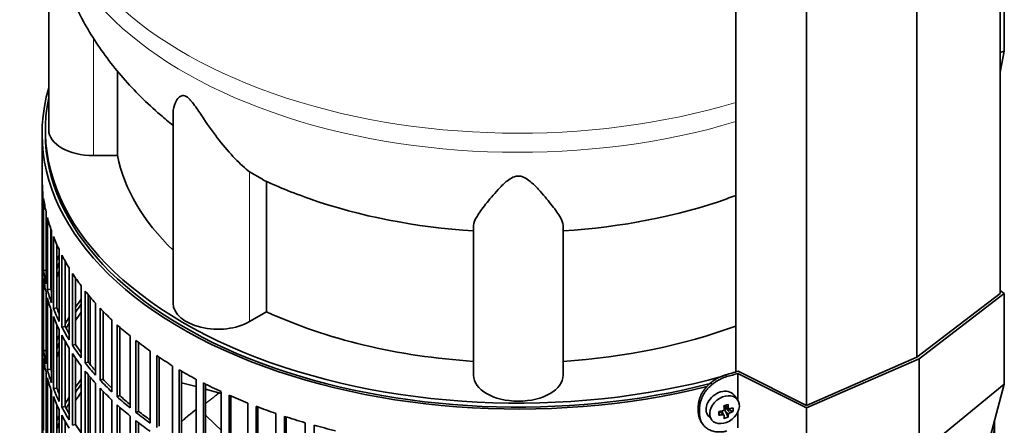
# Model space of a CAD drawing. Header units: millimetres. Extents: x 372 to 1264, y -1719 to 1600.
# Tile 7 of 26: x 964 to 1261, y -1412 to -1290. Entities that reach past the tile are written whole.
import ezdxf

# ---------------------------------------------------------------- set-up
doc = ezdxf.new("R2010")
doc.units = ezdxf.units.MM
for name, color, linetype in [('M5X8_UNI7687', 7, 'Continuous'), ('MID_454-3', 7, 'Continuous'), ('VSI344-454_FILTR', 7, 'Continuous'), ('VSI344-454_SUPPO', 7, 'Continuous'), ('VSI344-454_TERMI', 7, 'Continuous'), ('VSI454_DIFFUSORE', 7, 'Continuous')]:
    doc.layers.add(name, color=color, linetype=linetype)

# ---------------------------------------------------------------- blocks, each defined once
blk = doc.blocks.new('SE4')
at = {"layer": 'M5X8_UNI7687', "color": 7, "linetype": 'Continuous', "lineweight": 35}
for p, q in [((1180.38, -1404.74), (1179.38, -1403.38)), ((1174.78, -1409.4), (1175.14, -1408.22)), ((1176.31, -1409.39), (1175.61, -1408.14)), ((1176.57, -1406.45), (1177.74, -1407.45)), ((1177.53, -1410.01), (1176.62, -1408.03)), ((1176.65, -1406.52), (1176.65, -1407.4)), ((1179.02, -1408.26), (1177.07, -1407.51)), ((1171.61, -1409.66), (1172.71, -1410.93))]:
    blk.add_line(p, q, dxfattribs=at)
at = {"layer": 'M5X8_UNI7687', "color": 4, "linetype": 'Continuous', "lineweight": 9}
for p, q in [((1175.89, -1409.25), (1175.3, -1408.19)), ((1177.63, -1409.19), (1176.62, -1408.03)), ((1176.7, -1406.42), (1177.63, -1407.21)), ((1177.07, -1407.51), (1178.08, -1408.66))]:
    blk.add_line(p, q, dxfattribs=at)
at = {"layer": 'M5X8_UNI7687', "color": 7, "linetype": 'Continuous', "lineweight": 35}
for centre, major_axis, ratio, start_param, end_param in [((1175.42, -1406.44), (3.89, 3.14), 0.739997, 0, 3.172175), ((1175.42, -1406.44), (3.89, 3.14), 0.739997, 6.252603, 6.283185), ((1172.81, -1403.33), (9.99, 0.43), 0.510658, -1.393505, -1.278945), ((1176.51, -1403.6), (-1.01, -9.2), 0.152739, -1.021742, -0.87205), ((1173.73, -1406.85), (8.97, 2.29), 0.035701, -1.293098, -1.143406), ((1172.95, -1403.16), (2.06, -9.79), 0.279258, 1.046834, 1.161394), ((1176.88, -1407.69), (0.391, 0.312), 0.744948, 1.56038, 2.087178), ((1177.08, -1407.92), (-0.449, 0.845), 0.482969, 0.934611, 1.452812), ((1177.08, -1407.92), (-0.837, 0.408), 0.40333, 4.914112, 5.432313), ((1172.67, -1403.24), (3.16, -9.49), 0.408248, 1.007206, 1.121766), ((1172.81, -1403.33), (9.99, 0.43), 0.510658, -1.036687, -0.922127), ((1172.81, -1403.07), (9.99, -0.48), 0.639648, -0.984117, -0.869557), ((1170.96, -1405.1), (6.65, -6.44), 0.71261, 0.529363, 0.679055), ((1172.81, -1403.07), (9.99, -0.48), 0.639648, -1.340934, -1.226375), ((1172.95, -1403.16), (2.06, -9.79), 0.279258, 0.690017, 0.804576), ((1173.73, -1401.85), (7.61, -5.28), 0.901051, 5.557555, 5.707247), ((1172.67, -1403.24), (3.16, -9.49), 0.408248, 0.650389, 0.764948)]:
    blk.add_ellipse(centre, major_axis=major_axis, ratio=ratio, start_param=start_param, end_param=end_param, dxfattribs=at)
blk.add_ellipse((1176.48, -1407.74), major_axis=(-3.84, -3.1), ratio=0.739997, dxfattribs=at)
for points in [[(1175.89, -1408.09), (1175.91, -1408.09), (1175.94, -1408.08), (1175.99, -1408.06), (1176.03, -1408.04), (1176.07, -1408.02), (1176.11, -1407.99), (1176.15, -1407.97), (1176.19, -1407.93), (1176.22, -1407.9), (1176.25, -1407.86), (1176.28, -1407.82), (1176.3, -1407.78), (1176.32, -1407.73), (1176.33, -1407.69), (1176.34, -1407.65), (1176.34, -1407.61), (1176.34, -1407.58), (1176.34, -1407.56)], [(1177.63, -1407.21), (1177.63, -1407.23), (1177.63, -1407.26), (1177.64, -1407.3), (1177.66, -1407.33), (1177.67, -1407.37), (1177.69, -1407.4), (1177.72, -1407.43), (1177.74, -1407.45), (1177.77, -1407.48), (1177.81, -1407.5), (1177.84, -1407.51), (1177.88, -1407.52), (1177.92, -1407.52), (1177.96, -1407.52), (1178, -1407.52), (1178.04, -1407.51), (1178.07, -1407.5), (1178.08, -1407.5)], [(1178.08, -1408.66), (1178.07, -1408.66), (1178.04, -1408.68), (1178, -1408.7), (1177.96, -1408.72), (1177.92, -1408.75), (1177.88, -1408.77), (1177.84, -1408.81), (1177.81, -1408.84), (1177.77, -1408.88), (1177.74, -1408.92), (1177.72, -1408.95), (1177.69, -1408.99), (1177.67, -1409.03), (1177.66, -1409.07), (1177.64, -1409.11), (1177.63, -1409.15), (1177.63, -1409.17), (1177.63, -1409.19)], [(1176.34, -1409.53), (1176.34, -1409.52), (1176.34, -1409.49), (1176.34, -1409.46), (1176.33, -1409.43), (1176.32, -1409.4), (1176.3, -1409.37), (1176.28, -1409.34), (1176.25, -1409.32), (1176.22, -1409.3), (1176.19, -1409.28), (1176.15, -1409.26), (1176.11, -1409.25), (1176.07, -1409.24), (1176.03, -1409.24), (1175.99, -1409.24), (1175.94, -1409.24), (1175.91, -1409.25), (1175.89, -1409.25)]]:
    blk.add_open_spline(points, degree=3, dxfattribs=at)
at = {"layer": 'MID_454-3', "color": 7, "linetype": 'Continuous', "lineweight": 35}
for p, q in [((1259.48, -1372.78), (1259.48, -784.23)), ((1234.42, -1391.98), (1234.42, -803.19)), ((1179.87, -807.51), (1179.87, -1396.37)), ((1201.16, -1406.45), (1201.16, -817.66))]:
    blk.add_line(p, q, dxfattribs=at)
at = {"layer": 'VSI344-454_FILTR', "color": 7, "linetype": 'Continuous', "lineweight": 35}
for p, q in [((970.85, -1324.7), (970.85, -1564.75)), ((970.86, -1360.06), (970.86, -1338.42)), ((971.11, -1364.12), (971.11, -1342.48)), ((971.31, -1365.84), (971.31, -1344.2)), ((972.05, -1369.88), (972.05, -1348.24)), ((972.47, -1371.58), (972.47, -1349.94)), ((973.45, -1371.48), (973.45, -1353.25)), ((973.69, -1375.58), (973.69, -1353.94)), ((974.31, -1377.27), (974.31, -1355.63)), ((975.28, -1377.13), (975.28, -1357.98)), ((971.11, -1360.06), (970.86, -1360.06)), ((976.01, -1381.21), (976.01, -1359.57)), ((976.83, -1382.86), (976.83, -1361.23)), ((970.86, -1384.15), (970.86, -1362.51)), ((977.78, -1382.68), (977.78, -1363)), ((971.11, -1388.21), (971.11, -1366.57)), ((972.05, -1365.79), (971.31, -1365.84)), ((979, -1386.73), (979, -1365.09)), ((980.02, -1388.34), (980.02, -1366.71)), ((971.31, -1389.92), (971.31, -1368.29)), ((980.95, -1388.13), (980.95, -1368.09)), ((982.66, -1392.11), (982.66, -1370.47)), ((972.05, -1393.96), (972.05, -1372.33)), ((973.45, -1371.48), (972.47, -1371.58)), ((983.87, -1393.68), (983.87, -1372.04)), ((984.77, -1393.43), (984.77, -1373.16)), ((972.47, -1395.67), (972.47, -1374.03)), ((986.96, -1397.33), (986.96, -1375.7)), ((973.45, -1395.57), (973.45, -1377.34)), ((973.69, -1399.67), (973.69, -1378.03)), ((975.28, -1377.13), (974.31, -1377.27)), ((988.36, -1398.85), (988.36, -1377.22)), ((989.22, -1398.56), (989.22, -1378.12)), ((974.31, -1401.35), (974.31, -1379.72)), ((975.28, -1401.21), (975.28, -1382.06)), ((991.88, -1402.37), (991.88, -1380.73)), ((993.46, -1403.83), (993.46, -1382.19)), ((971.11, -1384.14), (970.86, -1384.15)), ((976.01, -1405.29), (976.01, -1383.66)), ((977.78, -1382.68), (976.83, -1382.86)), ((976.83, -1406.95), (976.83, -1385.31)), ((994.28, -1403.51), (994.28, -1382.93)), ((970.86, -1408.23), (970.86, -1386.6)), ((977.78, -1406.77), (977.78, -1387.08)), ((980.95, -1388.13), (980.02, -1388.34)), ((997.39, -1407.2), (997.39, -1385.56)), ((999.14, -1408.59), (999.14, -1386.95)), ((999.93, -1408.24), (999.93, -1387.56)), ((971.11, -1412.29), (971.11, -1390.66)), ((972.05, -1389.88), (971.31, -1389.92)), ((979, -1410.81), (979, -1389.17)), ((980.02, -1412.43), (980.02, -1390.79)), ((1003.47, -1411.79), (1003.47, -1390.15)), ((971.31, -1414.01), (971.31, -1392.37)), ((980.95, -1412.21), (980.95, -1392.18)), ((984.77, -1393.43), (983.87, -1393.68)), ((1005.39, -1413.11), (1005.39, -1391.47)), ((1006.13, -1412.72), (1006.13, -1391.97)), ((972.05, -1418.05), (972.05, -1396.41)), ((973.45, -1395.57), (972.47, -1395.67)), ((982.66, -1416.2), (982.66, -1394.56)), ((983.87, -1417.77), (983.87, -1396.13)), ((984.77, -1417.52), (984.77, -1397.24)), ((1010.1, -1416.13), (1010.1, -1394.49)), ((1012.17, -1417.37), (1012.17, -1395.73)), ((1012.86, -1416.95), (1012.86, -1396.13)), ((972.47, -1419.76), (972.47, -1398.12)), ((986.96, -1421.42), (986.96, -1399.78)), ((989.22, -1398.56), (988.36, -1398.85)), ((1017.23, -1420.19), (1017.23, -1398.55)), ((1019.45, -1421.34), (1019.45, -1399.7)), ((1020.09, -1420.9), (1020.09, -1400.03)), ((973.45, -1419.65), (973.45, -1401.43)), ((973.69, -1423.76), (973.69, -1402.12)), ((975.28, -1401.21), (974.31, -1401.35)), ((988.36, -1422.94), (988.36, -1401.3)), ((989.22, -1422.65), (989.22, -1402.21)), ((1024.84, -1423.95), (1024.84, -1402.32)), ((1171.13, -1400.79), (1171.13, -1400.79)), ((974.31, -1425.44), (974.31, -1403.8)), ((975.28, -1425.3), (975.28, -1406.15)), ((991.88, -1426.46), (991.88, -1404.82)), ((994.28, -1403.51), (993.46, -1403.83)), ((1027.19, -1425.01), (1027.19, -1403.38)), ((1027.77, -1424.55), (1027.77, -1403.63)), ((1032.88, -1427.4), (1032.88, -1405.76)), ((971.11, -1408.23), (970.86, -1408.23)), ((976.01, -1429.38), (976.01, -1407.74)), ((977.78, -1406.77), (976.83, -1406.95)), ((993.46, -1427.92), (993.46, -1406.28)), ((994.28, -1427.59), (994.28, -1407.02)), ((999.93, -1408.24), (999.14, -1408.59)), ((1035.35, -1428.36), (1035.35, -1406.73)), ((1035.88, -1427.87), (1035.88, -1406.93)), ((1041.32, -1430.52), (1041.32, -1408.88)), ((970.86, -1432.32), (970.86, -1410.68)), ((976.83, -1431.04), (976.83, -1409.4)), ((977.78, -1430.86), (977.78, -1411.17)), ((997.39, -1431.28), (997.39, -1409.65)), ((999.14, -1432.68), (999.14, -1411.04)), ((999.93, -1432.32), (999.93, -1411.65)), ((1043.9, -1431.38), (1043.9, -1409.74)), ((1044.37, -1430.87), (1044.37, -1409.89)), ((1050.11, -1433.28), (1050.11, -1411.65)), ((1257.6, -1412.29), (1257.6, -1411.85)), ((1257.85, -1557.4), (1257.85, -1410.91)), ((1257.85, -1432.32), (1257.85, -1410.94)), ((980.95, -1412.21), (980.02, -1412.43)), ((1052.79, -1434.04), (1052.79, -1412.4))]:
    blk.add_line(p, q, dxfattribs=at)
for centre, major_axis, start_param, end_param in [((1114.35, -1324.7), (143.5, 0), 2.974441, 5.119162), ((1114.35, -1324.7), (142.5, 0), 3.141593, 5.133708), ((1114.35, -1337.56), (-143.5, 0), 0.010392, 0.059421), ((1114.35, -1337.56), (-143.5, 0), 0.080205, 0.129234), ((1114.35, -1337.56), (-143.5, 0), 0.150018, 0.199048), ((1114.35, -1337.56), (-143.5, 0), 0.219831, 0.268861), ((1114.35, -1359.2), (-143.5, 0), 0.010392, 0.059421), ((1114.35, -1383.29), (-143.5, 0), -0.268861, -0.248955), ((1114.35, -1337.56), (-143.5, 0), 0.289645, 0.338674), ((1114.35, -1361.65), (-143.5, 0), 0.010392, 0.059421), ((1114.35, -1383.29), (-142.5, 0), -0.242088, -0.219659), ((1114.35, -1359.2), (-143.5, 0), 0.080205, 0.129234), ((1114.35, -1383.29), (-143.5, 0), -0.199048, -0.190533), ((1114.35, -1385.74), (-142.5, 0), -0.242088, -0.219659), ((1114.35, -1337.56), (-143.5, 0), 0.359458, 0.408487), ((1114.35, -1361.65), (-143.5, 0), 0.080205, 0.129234), ((1114.35, -1383.29), (-142.5, 0), -0.160582, -0.149846), ((1114.35, -1359.2), (-143.5, 0), 0.150018, 0.199048), ((1114.35, -1359.2), (-142.5, 0), 0.149846, 0.160582), ((1114.35, -1337.56), (-143.5, 0), 0.429271, 0.4783), ((1114.35, -1361.65), (-143.5, 0), 0.150018, 0.199048), ((1114.35, -1407.37), (-143.5, 0), -0.408487, -0.377404), ((1114.35, -1407.37), (-142.5, 0), -0.391958, -0.359286), ((1114.35, -1359.2), (-143.5, 0), 0.219831, 0.268861), ((1114.35, -1359.2), (-142.5, 0), 0.219659, 0.242088), ((1114.35, -1409.82), (-142.5, 0), -0.391958, -0.359286), ((1114.35, -1337.56), (-143.5, 0), 0.499084, 0.548113), ((1114.35, -1361.65), (-143.5, 0), 0.219831, 0.268861), ((1114.35, -1407.37), (-143.5, 0), -0.338674, -0.312019), ((1114.35, -1407.37), (-142.5, 0), -0.318152, -0.297119), ((1114.35, -1337.56), (-143.5, 0), 0.568897, 0.617927), ((1114.35, -1383.29), (-143.5, 0), 0.010392, 0.059421), ((1114.35, -1407.37), (-143.5, 0), -0.268861, -0.248955), ((1114.35, -1359.2), (-143.5, 0), 0.289645, 0.338674), ((1114.35, -1361.65), (-143.5, 0), 0.289645, 0.338674), ((1114.35, -1359.2), (-142.5, 0), 0.289473, 0.318152), ((1114.35, -1385.74), (-143.5, 0), 0.010392, 0.059421), ((1114.35, -1407.37), (-142.5, 0), -0.242088, -0.219659), ((1114.35, -1359.2), (-143.5, 0), 0.359458, 0.408487), ((1114.35, -1359.2), (-142.5, 0), 0.359286, 0.391958), ((1114.35, -1337.56), (-143.5, 0), 0.63871, 0.68774), ((1114.35, -1383.29), (-143.5, 0), 0.080205, 0.129234), ((1114.35, -1407.37), (-143.5, 0), -0.199048, -0.190533), ((1114.35, -1409.82), (-142.5, 0), -0.242088, -0.219659), ((1114.35, -1361.65), (-143.5, 0), 0.359458, 0.408487), ((1114.35, -1385.74), (-143.5, 0), 0.080205, 0.129234), ((1114.35, -1407.37), (-142.5, 0), -0.160582, -0.149846), ((1114.35, -1359.2), (-143.5, 0), 0.429271, 0.4783), ((1114.35, -1359.2), (-142.5, 0), 0.429099, 0.464583), ((1114.35, -1337.56), (-143.5, 0), 0.708524, 0.757553), ((1114.35, -1383.29), (-143.5, 0), 0.150018, 0.199048), ((1114.35, -1383.29), (-142.5, 0), 0.149846, 0.160582), ((1114.35, -1361.65), (-143.5, 0), 0.429271, 0.4783), ((1114.35, -1337.56), (-143.5, 0), 0.778337, 0.827366), ((1114.35, -1385.74), (-143.5, 0), 0.150018, 0.199048), ((1114.35, -1431.46), (-143.5, 0), -0.408487, -0.377404), ((1114.35, -1431.46), (-142.5, 0), -0.391958, -0.359286), ((1114.35, -1359.2), (-143.5, 0), 0.499084, 0.548113), ((1114.35, -1359.2), (-142.5, 0), 0.498912, 0.536508), ((1114.35, -1337.56), (-143.5, 0), 0.84815, 0.897179), ((1114.35, -1383.29), (-143.5, 0), 0.219831, 0.268861), ((1114.35, -1383.29), (-142.5, 0), 0.219659, 0.242088), ((1114.35, -1433.91), (-142.5, 0), -0.391958, -0.359286), ((1114.35, -1361.65), (-143.5, 0), 0.499084, 0.548113), ((1114.35, -1385.74), (-143.5, 0), 0.219831, 0.268861), ((1114.35, -1431.46), (-143.5, 0), -0.338674, -0.312019), ((1114.35, -1431.46), (-142.5, 0), -0.318152, -0.297119), ((1114.35, -1359.2), (-143.5, 0), 0.568897, 0.617927), ((1114.35, -1359.2), (-142.5, 0), 0.568725, 0.607984), ((1114.35, -1337.56), (-143.5, 0), 0.917963, 0.966992), ((1114.35, -1407.37), (-143.5, 0), 0.010392, 0.059421), ((1114.35, -1383.29), (-143.5, 0), 0.289645, 0.338674), ((1114.35, -1383.29), (-142.5, 0), 0.289473, 0.318152), ((1114.35, -1361.65), (-143.5, 0), 0.568897, 0.617927), ((1114.35, -1359.2), (-143.5, 0), 0.63871, 0.68774), ((1114.35, -1359.2), (-142.5, 0), 0.638538, 0.679153), ((1114.35, -1337.56), (-143.5, 0), 0.987776, 1.036806), ((1114.35, -1409.82), (-143.5, 0), 0.010392, 0.059421), ((1114.35, -1431.46), (-143.5, 0), -0.268861, -0.248955), ((1114.35, -1431.46), (-142.5, 0), -0.242088, -0.219659), ((1114.35, -1385.74), (-143.5, 0), 0.289645, 0.338674), ((1114.35, -1361.65), (-143.5, 0), 0.63871, 0.68774), ((1114.35, -1337.56), (-143.5, 0), 1.057589, 1.106619), ((1114.35, -1409.82), (143.5, 0), 6.223771, 6.269479), ((1114.35, -1407.37), (143.5, 0), -0.059414, -0.051136), ((1114.35, -1383.29), (-142.5, 0), 0.359286, 0.391958), ((1114.35, -1337.56), (-143.5, 0), 1.127403, 1.176432)]:
    blk.add_ellipse(centre, major_axis=major_axis, ratio=0.57735, start_param=start_param, end_param=end_param, dxfattribs=at)
at = {"layer": 'VSI344-454_SUPPO', "color": 7, "linetype": 'Continuous', "lineweight": 35}
for p, q in [((971.85, -1323.48), (971.85, -1324.7)), ((985.33, -1394.12), (985.33, -1373.82)), ((985.33, -1418.2), (985.33, -1397.91)), ((1012.86, -1399.61), (1017.23, -1400.78)), ((1020.09, -1401.55), (1024.84, -1402.83))]:
    blk.add_line(p, q, dxfattribs=at)
blk.add_ellipse((1114.35, -1323.48), major_axis=(142.5, 0), ratio=0.57735, start_param=3.023053, end_param=5.159666, dxfattribs=at)
at = {"layer": 'VSI344-454_SUPPO', "color": 4, "linetype": 'Continuous', "lineweight": 9}
blk.add_ellipse((1114.35, -1380.05), major_axis=(-106.99, 0), ratio=0.57735, start_param=0.492641, end_param=0.579522, dxfattribs=at)
at = {"layer": 'VSI344-454_SUPPO', "color": 7, "linetype": 'Continuous', "lineweight": 35}
blk.add_open_spline([(1020.14, -1405.78), (1021.78, -1404.62), (1023.34, -1403.35), (1023.75, -1403.02), (1024.15, -1402.67)], degree=2, knots=[0.04620798, 0.04620798, 0.04620798, 0.125, 0.125, 0.14573255, 0.14573255, 0.14573255], dxfattribs=at)
blk.add_open_spline([(1012.83, -1411.41), (1014.84, -1409.43), (1017.17, -1407.8)], degree=2, dxfattribs=at)
at = {"layer": 'VSI344-454_TERMI', "color": 7, "linetype": 'Continuous', "lineweight": 35}
for p, q in [((1260.77, -1299.85), (1260.77, -1272.57)), ((1259.48, -1300.28), (1260.77, -1299.85)), ((1260.77, -1299.85), (1259.48, -1306.13)), ((1259.48, -1372.78), (1234.42, -1391.98)), ((1235.13, -1392.39), (1260.77, -1372.75)), ((1260.77, -1372.75), (1259.48, -1371.9)), ((1260.77, -1400.03), (1260.77, -1372.75)), ((1201.12, -1407.19), (1235.13, -1392.39)), ((1234.42, -1391.98), (1201.16, -1406.45)), ((1235.13, -1420.97), (1235.13, -1392.39)), ((1180.48, -1396.84), (1201.12, -1407.19)), ((1180.48, -1404.88), (1180.48, -1396.84)), ((1201.16, -1406.45), (1180.63, -1396.15)), ((1235.13, -1420.97), (1260.77, -1400.03)), ((1260.77, -1400.03), (1245.91, -1455.48)), ((1168.57, -1406.72), (1168.57, -1408.35)), ((1168.95, -1407.25), (1168.95, -1408.89)), ((1180.48, -1413.17), (1180.48, -1408.45)), ((1201.12, -1434.47), (1201.12, -1407.19)), ((1169.55, -1411.58), (1169.93, -1412.11))]:
    blk.add_line(p, q, dxfattribs=at)
at = {"layer": 'VSI344-454_TERMI', "color": 4, "linetype": 'Continuous', "lineweight": 9}
for p, q in [((1176.8, -1397.26), (1177.17, -1397.79)), ((1168.57, -1406.72), (1168.95, -1407.25)), ((1168.95, -1408.89), (1168.57, -1408.35))]:
    blk.add_line(p, q, dxfattribs=at)
at = {"layer": 'VSI344-454_TERMI', "color": 7, "linetype": 'Continuous', "lineweight": 35}
for major_axis, start_param, end_param in [((143.5, 0), -1.120604, -1.090727), ((144.5, 0), -1.121039, -1.095444)]:
    blk.add_ellipse((1114.35, -1322.66), major_axis=major_axis, ratio=0.57735, start_param=start_param, end_param=end_param, dxfattribs=at)
for points, knots in [([(1168.57, -1406.72), (1168.57, -1406.64), (1168.57, -1406.48), (1168.59, -1406.23), (1168.61, -1405.98), (1168.64, -1405.74), (1168.68, -1405.49), (1168.73, -1405.24), (1168.79, -1405), (1168.85, -1404.75), (1168.93, -1404.5), (1169.01, -1404.25), (1169.11, -1404), (1169.27, -1403.58), (1169.54, -1403.01), (1169.97, -1402.29), (1170.46, -1401.59), (1171.01, -1400.91), (1171.61, -1400.27), (1172.27, -1399.68), (1172.96, -1399.13), (1173.61, -1398.69), (1174.19, -1398.34), (1174.7, -1398.07), (1175.22, -1397.82), (1175.74, -1397.6), (1176.27, -1397.41), (1176.62, -1397.31), (1176.8, -1397.26)], [0, 0, 0, 0, 0.021051, 0.042002, 0.062876, 0.083693, 0.104478, 0.125254, 0.146042, 0.166866, 0.187748, 0.208712, 0.229779, 0.250971, 0.313214, 0.375619, 0.438632, 0.501394, 0.564154, 0.627126, 0.689277, 0.751393, 0.793158, 0.834556, 0.875762, 0.916954, 0.958308, 1, 1, 1, 1]), ([(1177.17, -1397.79), (1177.09, -1397.82), (1176.91, -1397.87), (1176.64, -1397.95), (1176.38, -1398.04), (1176.12, -1398.14), (1175.86, -1398.25), (1175.6, -1398.36), (1175.34, -1398.48), (1175.08, -1398.61), (1174.83, -1398.74), (1174.57, -1398.88), (1174.32, -1399.03), (1173.9, -1399.28), (1173.34, -1399.67), (1172.65, -1400.21), (1171.99, -1400.81), (1171.38, -1401.45), (1170.83, -1402.12), (1170.34, -1402.82), (1169.92, -1403.54), (1169.61, -1404.2), (1169.39, -1404.78), (1169.23, -1405.28), (1169.1, -1405.78), (1169.01, -1406.27), (1168.96, -1406.77), (1168.95, -1407.09), (1168.95, -1407.25)], [0, 0, 0, 0, 0.020905, 0.041705, 0.062421, 0.083075, 0.103688, 0.124284, 0.144884, 0.165511, 0.186186, 0.206932, 0.227771, 0.248723, 0.310801, 0.372931, 0.435895, 0.498659, 0.561404, 0.62443, 0.686816, 0.749074, 0.79132, 0.833156, 0.874759, 0.916313, 0.958, 1, 1, 1, 1]), ([(1169.55, -1411.57), (1169.42, -1411.4), (1169.23, -1411.09), (1169.01, -1410.62), (1168.85, -1410.19), (1168.72, -1409.75), (1168.64, -1409.3), (1168.58, -1408.83), (1168.57, -1408.51), (1168.57, -1408.35)], [0.6886313, 0.6886313, 0.6886313, 0.6886313, 0.7490621, 0.7913108, 0.8331485, 0.874754, 0.9163096, 0.957998, 1, 1, 1, 1]), ([(1168.95, -1408.89), (1168.95, -1408.97), (1168.95, -1409.13), (1168.96, -1409.37), (1168.99, -1409.6), (1169.02, -1409.83), (1169.06, -1410.06), (1169.11, -1410.29), (1169.16, -1410.51), (1169.23, -1410.72), (1169.31, -1410.94), (1169.39, -1411.15), (1169.48, -1411.36), (1169.65, -1411.69), (1169.92, -1412.13), (1170.34, -1412.65), (1170.83, -1413.11), (1171.38, -1413.51), (1171.99, -1413.85), (1172.65, -1414.11), (1173.34, -1414.31), (1173.99, -1414.41), (1174.57, -1414.45), (1175.08, -1414.45), (1175.6, -1414.42), (1176.12, -1414.36), (1176.64, -1414.26), (1177, -1414.17), (1177.17, -1414.12)], [0, 0, 0, 0, 0.021051, 0.042001, 0.062873, 0.08369, 0.104474, 0.125249, 0.146036, 0.166859, 0.18774, 0.208703, 0.229768, 0.250959, 0.313199, 0.375603, 0.438616, 0.501374, 0.564129, 0.627102, 0.689223, 0.75131, 0.793093, 0.834507, 0.875728, 0.916932, 0.958298, 1, 1, 1, 1])]:
    blk.add_open_spline(points, degree=3, knots=knots, dxfattribs=at)
at = {"layer": 'VSI454_DIFFUSORE', "color": 7, "linetype": 'Continuous', "lineweight": 35}
for p, q in [((972.85, -1258.95), (972.85, -1323.48)), ((993.61, -1331.27), (993.61, -1305.82)), ((1010.34, -1318.34), (1010.34, -1375.73)), ((993.61, -1331.27), (986.35, -1331.27)), ((1037.27, -1338.34), (1033.39, -1336.17)), ((1038.52, -1378.28), (1038.52, -1339.04)), ((1100.85, -1397.38), (1100.85, -1352.3)), ((1127.85, -1397.38), (1127.85, -1352.3)), ((1038.52, -1378.28), (1033.39, -1381.24))]:
    blk.add_line(p, q, dxfattribs=at)
at = {"layer": 'VSI454_DIFFUSORE', "color": 4, "linetype": 'Continuous', "lineweight": 9}
for p, q in [((986.35, -1331.27), (986.35, -1295.96)), ((1033.39, -1381.24), (1033.39, -1336.17))]:
    blk.add_line(p, q, dxfattribs=at)
for centre, major_axis, start_param, end_param in [((1114.35, -1242.41), (142.25, 0), 3.141767, 5.19104), ((1114.35, -1248.16), (-142.25, 0), 0, 2.049447)]:
    blk.add_ellipse(centre, major_axis=major_axis, ratio=0.57735, start_param=start_param, end_param=end_param, dxfattribs=at)
at = {"layer": 'VSI454_DIFFUSORE', "color": 7, "linetype": 'Continuous', "lineweight": 35}
for centre, major_axis, start_param, end_param in [((986.35, -1323.48), (13.5, 0), 3.141603, 4.712389), ((1114.35, -1323.48), (-121.5, 0), 0.111341, 0.543224), ((1114.35, -1284.24), (-121.5, 0), 1.027559, 1.459455), ((1114.35, -1284.24), (121.5, 0), 4.82373, 5.258953), ((1023.84, -1375.73), (13.5, 0), 3.141603, 5.497787), ((1114.35, -1323.48), (-121.5, 0), 0.896739, 1.459455), ((1114.35, -1323.48), (121.5, 0), 4.82373, 5.281941), ((1114.35, -1397.38), (13.5, 0), 3.141593, 6.283185)]:
    blk.add_ellipse(centre, major_axis=major_axis, ratio=0.57735, start_param=start_param, end_param=end_param, dxfattribs=at)
for points, knots in [([(972.15, -1248.18), (972.17, -1250.4), (972.22, -1254.55), (973.05, -1261.56), (974.49, -1268.71), (976.53, -1275.76), (979.16, -1282.63), (982.35, -1289.3), (986.09, -1295.76), (990.38, -1301.99), (995.22, -1307.96), (1000.6, -1313.7), (1005.65, -1318.33), (1009.01, -1321.15), (1010.28, -1322.15)], [0, 0, 0, 0, 0.0655199, 0.1451491, 0.2245836, 0.3040731, 0.3838746, 0.4642541, 0.545485, 0.6278426, 0.7115916, 0.7969662, 0.8841399, 0.9363563, 0.9363563, 0.9363563, 0.9363563]), ([(1033.39, -1336.17), (1032.02, -1335.1), (1030.52, -1333.73), (1027.4, -1330.5), (1025.79, -1328.65), (1022.66, -1324.65), (1021.12, -1322.49), (1018.76, -1319.01), (1017.97, -1317.82), (1016.71, -1316.03), (1016.27, -1315.43), (1015.55, -1314.58), (1015.3, -1314.3), (1014.77, -1313.81), (1014.5, -1313.6), (1013.71, -1313.18), (1013.27, -1313.18), (1012.58, -1313.38), (1012.32, -1313.57), (1011.61, -1314.23), (1011.28, -1314.77), (1010.56, -1316.3), (1010.34, -1317.34), (1010.34, -1318.35)], [0, 0, 0, 0, 0.125, 0.125, 0.25, 0.25, 0.375, 0.375, 0.4375, 0.4375, 0.46875, 0.46875, 0.484375, 0.484375, 0.5, 0.5, 0.53125, 0.53125, 0.5625, 0.5625, 0.625, 0.625, 0.7378424, 0.7378424, 0.7378424, 0.7378424]), ([(1127.85, -1352.3), (1127.85, -1351.56), (1127.46, -1350.64), (1126.15, -1348.47), (1125.24, -1347.22), (1123.09, -1344.49), (1121.85, -1343), (1119.62, -1340.62), (1118.82, -1339.8), (1117.42, -1338.65), (1116.91, -1338.28), (1116.02, -1337.81), (1115.71, -1337.67), (1115.01, -1337.47), (1114.64, -1337.41), (1113.52, -1337.44), (1112.83, -1337.72), (1111.68, -1338.36), (1111.18, -1338.73), (1109.79, -1339.89), (1109.01, -1340.7), (1106.82, -1343.04), (1105.57, -1344.55), (1103.43, -1347.27), (1102.55, -1348.49), (1101.26, -1350.63), (1100.85, -1351.56), (1100.85, -1352.3)], [0, 0, 0, 0, 0.125, 0.125, 0.25, 0.25, 0.375, 0.375, 0.4375, 0.4375, 0.46875, 0.46875, 0.484375, 0.484375, 0.5, 0.5, 0.53125, 0.53125, 0.5625, 0.5625, 0.625, 0.625, 0.75, 0.75, 0.875, 0.875, 1, 1, 1, 1])]:
    blk.add_open_spline(points, degree=3, knots=knots, dxfattribs=at)
for points in [[(1037.22, -1338.45), (1041.34, -1340.44), (1046.14, -1342.39), (1051.61, -1344.29)], [(1177.44, -1344.12), (1178.31, -1343.82), (1179.11, -1343.54), (1179.88, -1343.27)]]:
    blk.add_open_spline(points, degree=3, dxfattribs=at)

msp = doc.modelspace()

# ---------------------------------------------------------------- block references
msp.add_blockref('SE4', (0, 0))

doc.saveas('drawing.dxf')
